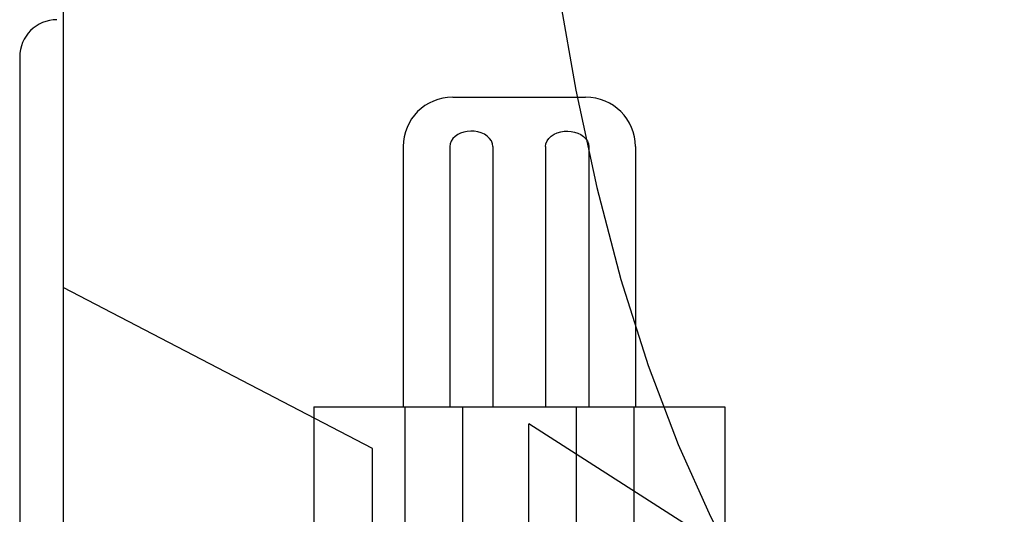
# Model space of a CAD drawing. Header units: inches. Extents: x 0 to 184, y 0 to 119.
# Tile 104 of 115: x 104.514 to 104.912, y 45.099 to 45.299. Entities that reach past the tile are written whole.
import ezdxf

# ---------------------------------------------------------------- set-up
doc = ezdxf.new("R2010")
doc.units = ezdxf.units.IN
doc.header["$LTSCALE"] = 10.121375
doc.header["$MEASUREMENT"] = 0
doc.linetypes.add('HIDDEN', pattern=[0.2, 0.1, -0.1])
doc.layers.add('DEFAULT_2', color=8, linetype='HIDDEN')

msp = doc.modelspace()

# ---------------------------------------------------------------- linework, layer by layer
at = {"layer": 'DEFAULT_2', "color": 8, "linetype": 'HIDDEN'}
for p, q in [((104.53174, 47.76579), (104.53174, 42.26528)), ((104.51424, 45.28361), (104.51424, 44.31361)), ((104.68915, 45.26736), (104.7427, 45.26736)), ((104.66905, 45.24736), (104.66905, 45.14236)), ((104.68785, 45.24736), (104.68785, 45.14236)), ((104.70531, 45.24736), (104.70531, 45.14236)), ((104.72655, 45.24736), (104.72655, 45.14236)), ((104.74401, 45.24736), (104.74401, 45.14236)), ((104.7628, 45.24736), (104.7628, 45.14236)), ((104.65674, 45.12549), (104.53174, 45.19049)), ((104.63293, 45.14236), (104.63293, 44.98611)), ((104.63294, 45.14236), (104.79892, 45.14236)), ((104.66969, 45.14236), (104.66969, 44.98611)), ((104.69299, 45.14236), (104.69299, 44.98611)), ((104.73887, 45.14236), (104.73887, 44.98611)), ((104.76216, 45.14236), (104.76216, 44.98611)), ((104.79893, 45.14236), (104.79893, 44.98611)), ((104.71974, 44.89549), (104.71974, 45.13549)), ((104.84013, 45.05844), (104.71974, 45.13549)), ((104.65674, 44.90549), (104.65674, 45.12549))]:
    msp.add_line(p, q, dxfattribs=at)
for points in [[(104.71878, 45.48611), (104.71959, 45.44144), (104.72203, 45.39716), (104.72605, 45.35359), (104.73163, 45.31113), (104.73871, 45.27011), (104.7472, 45.23088), (104.757, 45.19377), (104.76802, 45.15909), (104.7801, 45.12712), (104.79309, 45.0981), (104.80681, 45.07227), (104.82109, 45.04974), (104.83568, 45.03069), (104.85054, 45.01498), (104.86546, 45.0027), (104.88057, 44.99369), (104.89609, 44.98804), (104.91176, 44.98611)], [(104.70531, 45.24736), (104.70514, 45.24856), (104.7047, 45.24966), (104.70396, 45.2507), (104.703, 45.25161), (104.70186, 45.25235), (104.70058, 45.25292), (104.69921, 45.25332), (104.69778, 45.25355), (104.69635, 45.2536), (104.69493, 45.25349), (104.69356, 45.25323), (104.69227, 45.2528), (104.69108, 45.25222), (104.69002, 45.2515), (104.68912, 45.25063), (104.68844, 45.24963), (104.68802, 45.24855), (104.68785, 45.24736)], [(104.72655, 45.24736), (104.72671, 45.24856), (104.72715, 45.24966), (104.72789, 45.2507), (104.72886, 45.25161), (104.73, 45.25235), (104.73128, 45.25292), (104.73265, 45.25332), (104.73407, 45.25355), (104.73551, 45.2536), (104.73693, 45.25349), (104.73829, 45.25323), (104.73959, 45.2528), (104.74078, 45.25222), (104.74184, 45.2515), (104.74273, 45.25063), (104.74342, 45.24963), (104.74384, 45.24855), (104.74401, 45.24736)]]:
    msp.add_lwpolyline(points, dxfattribs=at)
for centre, radius, start, end in [((104.52924, 45.28361), 0.015, 90, 180), ((104.68905, 45.24736), 0.02, 90, 180), ((104.7428, 45.24736), 0.02, 0, 90)]:
    msp.add_arc(centre, radius, start, end, dxfattribs=at)

doc.saveas('drawing.dxf')
